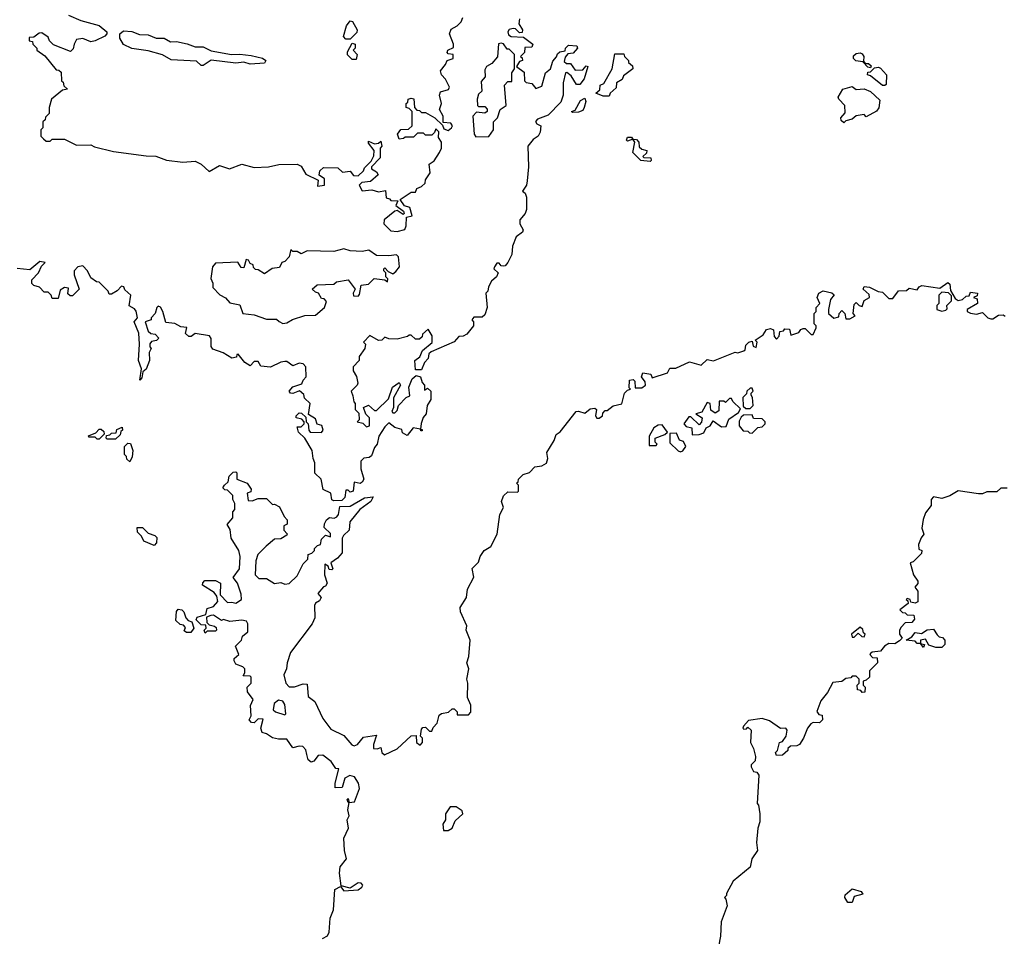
# Model space of a CAD drawing. Extents: x 1980017 to 2252640, y 74400 to 266395.
# Tile 15 of 256: x 2089206 to 2094031, y 96995 to 101485. Entities that reach past the tile are written whole.
import ezdxf

# ---------------------------------------------------------------- set-up
doc = ezdxf.new("R2010")
doc.units = 0

msp = doc.modelspace()

# ---------------------------------------------------------------- linework, layer by layer
at = {"layer": '0CON20XD'}
for points in [[(2091655, 101490), (2091652.5, 101465), (2091670, 101435), (2091668.3, 101421.7), (2091655, 101420), (2091635, 101440), (2091625, 101442.5), (2091605, 101437.5), (2091597.5, 101425), (2091600.7, 101410.7), (2091615, 101402.5), (2091675, 101400), (2091720, 101365), (2091715, 101350), (2091681.7, 101348.3), (2091680, 101325), (2091660, 101305), (2091668.3, 101298.3), (2091670, 101285), (2091655, 101280), (2091640, 101255), (2091678.3, 101228.3), (2091680, 101185), (2091687.5, 101177.5), (2091715, 101172.5), (2091735, 101147.5), (2091765, 101160), (2091782.5, 101225), (2091807.5, 101245), (2091818.3, 101281.7), (2091837, 101303), (2091841.7, 101318.3), (2091853, 101327), (2091878.3, 101331.7), (2091880, 101345), (2091895, 101360), (2091937, 101357), (2091940, 101345), (2091918.3, 101321.7), (2091891.7, 101318.3), (2091878.3, 101301.7), (2091875, 101280), (2091885, 101270), (2091905, 101270), (2091928.3, 101238.3), (2091965, 101240), (2091981.7, 101258.3), (2091990, 101255), (2091972.5, 101195), (2091951.7, 101168.3), (2091935, 101167.5), (2091909.3, 101209.3), (2091887, 101227), (2091880, 101225), (2091870, 101175), (2091870, 101115), (2091858.3, 101081.7), (2091795, 101016.7), (2091743, 100997), (2091733, 100987), (2091740, 100975), (2091760, 100965), (2091756.1, 100933.9), (2091747.5, 100915), (2091721.7, 100898.3), (2091696.2, 100865), (2091700, 100765), (2091693.6, 100696.4), (2091688.8, 100675), (2091670, 100645), (2091682.5, 100635), (2091688.8, 100615), (2091690, 100555), (2091682.5, 100535), (2091657.5, 100505), (2091657.5, 100485), (2091672.5, 100455), (2091670, 100445), (2091639.3, 100420.7), (2091621.2, 100375), (2091617.5, 100335), (2091597.5, 100295), (2091585, 100280), (2091575, 100277.5), (2091565, 100280), (2091555, 100292.5), (2091545, 100292.5), (2091532.5, 100275), (2091530, 100265), (2091550, 100245), (2091542.5, 100225), (2091517.5, 100205), (2091503, 100177), (2091500, 100155), (2091490, 100145), (2091496.7, 100075), (2091485, 100040), (2091471.7, 100028.3), (2091431.7, 100028.3), (2091422.5, 100015), (2091430, 100005), (2091430, 99985), (2091397.5, 99945), (2091380, 99935), (2091357.5, 99932.5), (2091335, 99907.5), (2091221.7, 99858.3), (2091211.7, 99848.3), (2091207.5, 99825), (2091190, 99805), (2091175, 99770), (2091145, 99770), (2091142.5, 99815), (2091166.7, 99833.3), (2091180, 99865), (2091227, 99903), (2091227, 99937), (2091208.3, 99968.3), (2091180, 99945), (2091178.3, 99931.7), (2091165, 99920), (2091145, 99920), (2091125, 99940), (2091115, 99940), (2091107, 99933), (2091055, 99920), (2091015, 99922.5), (2090995, 99930), (2090980, 99915), (2090965, 99913.3), (2090921.7, 99938.3), (2090890, 99905), (2090900, 99895), (2090897.5, 99875), (2090870, 99835), (2090870, 99815), (2090840, 99785), (2090840, 99765), (2090857, 99737), (2090862.5, 99705), (2090860, 99695), (2090830, 99665), (2090838.3, 99641.7), (2090843, 99613), (2090850, 99605), (2090850, 99575), (2090867.5, 99557.5), (2090870, 99525), (2090860, 99515), (2090888.3, 99508.3), (2090905, 99490), (2090920, 99495), (2090920, 99535), (2090903, 99553), (2090890, 99585), (2090915, 99597.5), (2090945, 99570), (2090955, 99570), (2091013, 99627), (2091033.3, 99685), (2091065, 99707.5), (2091072.5, 99695), (2091037.5, 99632.5), (2091037.5, 99585), (2091030, 99565), (2091035, 99560), (2091045, 99560), (2091055, 99570), (2091062.5, 99595), (2091100, 99635), (2091118.3, 99641.7), (2091112.5, 99685), (2091130, 99725), (2091148.3, 99741.7), (2091170, 99735), (2091178.3, 99708.3), (2091190, 99695), (2091190, 99670), (2091205, 99680), (2091220, 99665), (2091220, 99625), (2091202.5, 99595), (2091197.5, 99555), (2091183, 99537), (2091173, 99507), (2091170, 99480), (2091178.3, 99478.3), (2091178.3, 99471.7), (2091171.7, 99471.7), (2091170, 99480), (2091133.8, 99486.2), (2091105, 99447.5), (2091081.7, 99461.7), (2091078.3, 99478.3), (2091045, 99487.5), (2091015, 99510), (2090995, 99490), (2090966.2, 99445), (2090957.5, 99405), (2090945, 99390), (2090930.7, 99349.3), (2090919.3, 99340.7), (2090892.5, 99337.5), (2090878.3, 99321.7), (2090877.5, 99285), (2090892.5, 99235), (2090885, 99220), (2090875, 99212.5), (2090845, 99220), (2090840, 99175), (2090825, 99170), (2090815, 99180), (2090805, 99180), (2090800, 99145), (2090785, 99130), (2090745, 99127.5), (2090735, 99132.5), (2090730, 99165), (2090693.3, 99183.3), (2090683.3, 99235), (2090653, 99263), (2090652.5, 99315), (2090643.3, 99335), (2090640, 99375), (2090602.5, 99435), (2090572.5, 99465), (2090565, 99490), (2090585, 99490), (2090600, 99505), (2090600, 99515), (2090588.3, 99528.3), (2090560, 99535), (2090560, 99545), (2090575, 99560), (2090587, 99557), (2090608.3, 99538.3), (2090610, 99515), (2090620, 99505), (2090622.5, 99475), (2090630, 99465), (2090685, 99462.5), (2090692.5, 99475), (2090686.4, 99496.4), (2090663.3, 99503.3), (2090655, 99530), (2090621.7, 99551.7), (2090630, 99605), (2090601.7, 99631.7), (2090598.3, 99648.3), (2090577.5, 99667.5), (2090545, 99653.8), (2090532.5, 99655), (2090526.7, 99665), (2090545, 99686.7), (2090589.3, 99700.7), (2090595, 99720), (2090610, 99735), (2090607.5, 99785), (2090595, 99800), (2090575, 99803.3), (2090545, 99790), (2090515, 99810), (2090505, 99810), (2090485, 99807.5), (2090435, 99782.5), (2090388.3, 99788.3), (2090375, 99810), (2090355, 99810), (2090335, 99790), (2090310, 99805), (2090277, 99847), (2090270, 99845), (2090268.3, 99831.7), (2090245, 99827.5), (2090203.6, 99853.6), (2090151.7, 99871.7), (2090143.6, 99883.6), (2090143.6, 99923.6), (2090136.2, 99936.2), (2090065, 99947.5), (2090046.2, 99933.8), (2090035, 99933.3), (2090018.3, 99948.3), (2090025, 99977.5), (2089995, 99980), (2089966.4, 99996.4), (2089921.7, 100001.7), (2089906.7, 100055), (2089896.1, 100076.1), (2089885, 100082.5), (2089877.5, 100075), (2089870, 100045), (2089850, 100025), (2089850, 100015), (2089820, 100005), (2089835, 99960), (2089848.3, 99948.3), (2089870, 99945), (2089887.5, 99925), (2089877, 99913), (2089851.7, 99908.3), (2089843, 99897), (2089843, 99883), (2089850, 99875), (2089840, 99855), (2089842.5, 99815), (2089825, 99772.5), (2089810, 99760), (2089805, 99730), (2089795, 99720), (2089803.3, 99775), (2089787.5, 99815), (2089793.8, 99895), (2089789.2, 99949.2), (2089767.5, 100005), (2089783.3, 100025), (2089776.7, 100056.7), (2089768.3, 100068.3), (2089743, 100083), (2089750, 100135), (2089721.7, 100161.7), (2089716.4, 100176.4), (2089705, 100180), (2089683, 100157), (2089655, 100140), (2089645, 100140), (2089640, 100155), (2089595, 100200), (2089581.7, 100201.7), (2089555, 100220), (2089537.5, 100255), (2089515, 100280), (2089490, 100275), (2089472.5, 100255), (2089473.3, 100235), (2089497.5, 100165), (2089465, 100132.5), (2089453, 100133), (2089442.5, 100142.5), (2089445, 100170), (2089425, 100172.5), (2089405, 100160), (2089395, 100120), (2089365, 100120), (2089360, 100135), (2089345, 100150), (2089325, 100150), (2089302.5, 100175), (2089275, 100183.3), (2089265, 100192.5), (2089265, 100210), (2089297.5, 100245), (2089313, 100277), (2089330, 100295), (2089305, 100300), (2089255, 100260), (2089193, 100267)], [(2089445, 101507.5), (2089505, 101481.2), (2089595, 101456), (2089632.5, 101425), (2089632.5, 101415), (2089622.5, 101405), (2089575, 101381.2), (2089555, 101376.7), (2089515, 101392.5), (2089485, 101387.5), (2089472.5, 101365), (2089468.3, 101341.7), (2089455, 101330), (2089371.7, 101361.7), (2089351.7, 101381.7), (2089345, 101400), (2089315, 101420), (2089301.7, 101418.3), (2089275, 101400), (2089251.7, 101398.3), (2089251.7, 101381.7), (2089268.3, 101378.3), (2089270, 101365), (2089290, 101345), (2089290, 101335), (2089328.3, 101308.3), (2089385, 101240), (2089398.3, 101238.3), (2089408.3, 101228.3), (2089410, 101185), (2089418.3, 101178.3), (2089421.7, 101161.7), (2089440, 101145), (2089415, 101140), (2089362.5, 101095), (2089350, 101055), (2089350, 101025), (2089331.7, 101008.3), (2089330, 100995), (2089320, 100985), (2089320, 100955), (2089310, 100945), (2089310, 100915), (2089321.7, 100901.7), (2089335, 100890), (2089355, 100890), (2089365, 100900), (2089425, 100900), (2089485, 100870), (2089555, 100872.5), (2089573, 100863), (2089665, 100840), (2089825, 100817.5), (2089873, 100817), (2089925, 100797.5), (2090005, 100786.7), (2090065, 100792.5), (2090095, 100777.5), (2090135, 100742), (2090185, 100770), (2090233.9, 100753.9), (2090295, 100777.5), (2090355, 100761.2), (2090425, 100763.8), (2090476.4, 100776.4), (2090565, 100777.5), (2090585, 100767.5), (2090608.8, 100728.8), (2090668.3, 100698.3), (2090665, 100670), (2090700, 100675), (2090700, 100705), (2090673.3, 100723.3), (2090676.7, 100745), (2090695, 100761.2), (2090765, 100760), (2090788.3, 100738.3), (2090825, 100742.5), (2090841.7, 100721.7), (2090865, 100720), (2090890, 100745), (2090895, 100760), (2090928.3, 100791.7), (2090941.7, 100818.3), (2090942.5, 100845), (2090915, 100880), (2090915, 100890), (2090945, 100877.5), (2090965, 100880), (2090975, 100890), (2090980, 100865), (2090972.5, 100855), (2090971.7, 100808.3), (2090930, 100765), (2090930, 100755), (2090955, 100740), (2090962.5, 100725), (2090925, 100692.5), (2090883, 100687), (2090870, 100675), (2090885, 100647.5), (2090931.7, 100651.7), (2090965, 100642.5), (2090998.3, 100648.3), (2091001.7, 100611.7), (2091018.3, 100608.3), (2091025, 100600), (2091058.3, 100598.3), (2091050, 100575), (2091087, 100547), (2091090, 100535), (2091085, 100530), (2091055, 100550), (2091045, 100547.5), (2090992.5, 100505), (2090990, 100485), (2091025, 100450), (2091055, 100447.5), (2091093, 100457), (2091100, 100475), (2091101.7, 100518.3), (2091130, 100525), (2091117.5, 100565), (2091092.5, 100572.5), (2091070, 100605), (2091125, 100640), (2091145, 100640), (2091151.7, 100658.3), (2091175, 100667.5), (2091192.5, 100685), (2091195, 100700), (2091216.7, 100735), (2091213, 100777), (2091236.4, 100793.6), (2091262.5, 100835), (2091272.5, 100855), (2091272.5, 100885), (2091258.3, 100908.3), (2091260, 100935), (2091245, 100950), (2091238.3, 100931.7), (2091225, 100920), (2091195, 100920), (2091185, 100930), (2091155, 100930), (2091135, 100910), (2091095, 100910), (2091087, 100903), (2091065, 100900), (2091057.5, 100925), (2091073, 100947), (2091111.7, 100948.3), (2091130, 100965), (2091130, 101035), (2091115, 101050), (2091100, 101055), (2091100, 101075), (2091108.3, 101081.7), (2091110, 101095), (2091125, 101100), (2091137, 101097), (2091140, 101055), (2091151.7, 101041.7), (2091165, 101040), (2091175, 101030), (2091195, 101030), (2091240, 101005), (2091278.3, 100968.3), (2091285, 100950), (2091305, 100942.5), (2091322.5, 100955), (2091327.5, 100965), (2091318.3, 100978.3), (2091281.7, 100981.7), (2091281.7, 101011.7), (2091262.5, 101045), (2091272.5, 101075), (2091263.3, 101115), (2091268.3, 101131.7), (2091307, 101143), (2091312.5, 101155), (2091293, 101193), (2091272.5, 101215), (2091267.5, 101235), (2091292.5, 101265), (2091300, 101285), (2091330, 101295), (2091330, 101315), (2091305, 101317.5), (2091300, 101325), (2091304.2, 101335.8), (2091331.7, 101348.3), (2091332.5, 101365), (2091312.5, 101415), (2091320.7, 101439.3), (2091350, 101455), (2091370, 101475), (2091377.5, 101495)], [(2090825, 101390), (2090805, 101390), (2090792.5, 101402.5), (2090807.5, 101455), (2090825, 101480), (2090836.4, 101476.4), (2090860, 101435), (2090858.3, 101421.7), (2090825, 101390)], [(2090105, 101260), (2090095, 101260), (2090071.7, 101281.7), (2089948.3, 101288.3), (2089905, 101312.5), (2089835, 101332.5), (2089755, 101343.3), (2089714.2, 101364.2), (2089696, 101395), (2089696, 101415), (2089715, 101430), (2089755, 101427.5), (2089792.6, 101412.6), (2089835, 101411.4), (2089875, 101394), (2089914.2, 101394.2), (2089945, 101376), (2089975, 101377.5), (2090027, 101367), (2090065, 101352), (2090105, 101352), (2090145, 101332), (2090244.1, 101314.1), (2090285, 101316.9), (2090339.5, 101309.6), (2090395, 101296), (2090412.5, 101285), (2090405, 101272.5), (2090335, 101267.5), (2090305, 101277.5), (2090265, 101272.5), (2090145, 101287.5), (2090105, 101260)], [(2090855, 101290), (2090835, 101290), (2090813, 101313), (2090813, 101327), (2090835, 101370), (2090850, 101365), (2090850, 101345), (2090840, 101335), (2090860, 101315), (2090855, 101290)], [(2091440.7, 100910.7), (2091505, 100912.5), (2091527.5, 100945), (2091527.5, 100985), (2091547.5, 101005), (2091560, 101045), (2091590, 101065), (2091582.5, 101165), (2091598.3, 101181.7), (2091618.3, 101181.7), (2091617.5, 101225), (2091630, 101245), (2091630, 101315), (2091605, 101340), (2091595, 101340), (2091576.4, 101366.4), (2091565, 101370), (2091553, 101367), (2091547, 101303), (2091520, 101270), (2091493.6, 101256.4), (2091485, 101240), (2091487.5, 101205), (2091467, 101183), (2091470, 101135), (2091455, 101120), (2091447.5, 101095), (2091450, 101065), (2091455, 101060), (2091485, 101060), (2091497, 101047), (2091496.7, 101035), (2091485, 101026.7), (2091445, 101032.5), (2091427, 101013), (2091433.3, 100925), (2091440.7, 100910.7)], [(2092095, 101110), (2092065, 101110), (2092030, 101125), (2092048.3, 101141.7), (2092050, 101165), (2092068.3, 101171.7), (2092110, 101245), (2092121.7, 101318.3), (2092167, 101317), (2092170, 101305), (2092190, 101285), (2092190, 101275), (2092208.3, 101258.3), (2092210, 101245), (2092165, 101210), (2092158.3, 101191.7), (2092130, 101175), (2092128.3, 101151.7), (2092100, 101125), (2092095, 101110)], [(2093375, 101250), (2093361.7, 101251.7), (2093338.3, 101278.3), (2093303.9, 101283.9), (2093292.5, 101295), (2093291.7, 101308.3), (2093305, 101320), (2093325, 101322.5), (2093335, 101317.5), (2093342.5, 101305), (2093341.7, 101281.7), (2093350, 101270), (2093365, 101270), (2093378.3, 101258.3), (2093375, 101250)], [(2093445, 101162.5), (2093435, 101163.3), (2093375, 101210), (2093360, 101215), (2093361.7, 101228.3), (2093375, 101230), (2093395, 101250), (2093415, 101252.5), (2093425, 101247.5), (2093453.3, 101215), (2093451.7, 101168.3), (2093445, 101162.5)], [(2093245, 100980), (2093231.7, 100991.7), (2093230, 101005), (2093251.7, 101028.3), (2093250, 101065), (2093220, 101095), (2093217.5, 101105), (2093240, 101145), (2093285, 101157.5), (2093305, 101142.5), (2093345, 101146.7), (2093375, 101133.3), (2093420.7, 101090.7), (2093416.4, 101053.6), (2093405, 101037.5), (2093355, 101010), (2093345, 101020), (2093305, 101013.8), (2093285, 100997.5), (2093255, 100990), (2093245, 100980)], [(2091915, 101030), (2091910, 101035), (2091928.3, 101041.7), (2091955, 101090), (2091975, 101100), (2091980, 101085), (2091972.5, 101055), (2091965, 101040), (2091945, 101032.5), (2091915, 101030)], [(2092295, 100790), (2092250, 100795), (2092210, 100835), (2092220, 100885), (2092210, 100900), (2092185, 100890), (2092180, 100895), (2092185, 100910), (2092205, 100910), (2092210, 100900), (2092228.3, 100898.3), (2092240, 100885), (2092241.7, 100861.7), (2092255, 100850), (2092280, 100845), (2092278.3, 100831.7), (2092260, 100815), (2092265, 100810), (2092298.3, 100808.3), (2092300, 100795), (2092295, 100790)], [(2090495, 99996.7), (2090515, 100000), (2090543, 100017), (2090603.6, 100036.4), (2090655, 100037.5), (2090700, 100075), (2090710, 100105), (2090698.3, 100118.3), (2090685, 100120), (2090670, 100145), (2090655, 100150), (2090640, 100165), (2090663, 100187), (2090745, 100190), (2090758.3, 100201.7), (2090815, 100210), (2090850, 100165), (2090840, 100145), (2090841.7, 100131.7), (2090865, 100130), (2090871.7, 100138.3), (2090880, 100185), (2090915, 100190), (2090943, 100217), (2090995, 100210), (2091008.3, 100201.7), (2091010, 100215), (2091000, 100225), (2091000, 100245), (2090990, 100255), (2090990, 100265), (2090995, 100270), (2091011.7, 100251.7), (2091035, 100240), (2091048.8, 100251.2), (2091067.5, 100275), (2091063, 100323), (2091053, 100333), (2091015, 100327.5), (2090955, 100330), (2090916.1, 100356.1), (2090885, 100350), (2090825, 100352.5), (2090795, 100362.5), (2090745, 100350), (2090615, 100352.5), (2090585, 100337.5), (2090565, 100350), (2090545, 100350), (2090535, 100360), (2090527, 100323), (2090505, 100300), (2090490, 100295), (2090478.3, 100271.7), (2090443, 100267), (2090405, 100240), (2090375, 100260), (2090361.7, 100261.7), (2090351.7, 100271.7), (2090350, 100285), (2090335, 100290), (2090326.4, 100306.4), (2090315, 100310), (2090305, 100270), (2090291.7, 100271.7), (2090275, 100297.5), (2090165, 100292.5), (2090150, 100275), (2090143, 100217), (2090152.5, 100195), (2090153, 100173), (2090187, 100137), (2090215, 100122.5), (2090235, 100097.5), (2090285, 100087.5), (2090300, 100045), (2090355, 100040), (2090415, 100017.5), (2090465, 100017.5), (2090477, 100007), (2090495, 99996.7)], [(2091396.4, 98516.4), (2091366.7, 98585), (2091363.9, 98606.1), (2091395.9, 98654.1), (2091400.8, 98695), (2091431.4, 98755), (2091423.8, 98796.2), (2091455, 98827.5), (2091462.5, 98855), (2091482.5, 98885), (2091515.6, 98904.4), (2091546, 98965), (2091558.3, 99061.7), (2091577.5, 99095), (2091567.5, 99125), (2091577, 99153), (2091598.3, 99171.7), (2091645, 99170), (2091650, 99175), (2091650, 99205), (2091640, 99215), (2091648.3, 99221.7), (2091650, 99235), (2091673, 99257), (2091705, 99266.7), (2091730, 99295), (2091765, 99298.8), (2091787.1, 99312.9), (2091794.3, 99335), (2091788.8, 99365), (2091825.9, 99424.1), (2091835, 99452.5), (2091855, 99466.7), (2091932.5, 99565), (2091945, 99567.5), (2091975, 99557.5), (2092001.7, 99578.3), (2092025, 99582.5), (2092032.5, 99575), (2092027.5, 99545), (2092035, 99532.5), (2092045, 99532.5), (2092062.5, 99545), (2092063, 99557), (2092075, 99570), (2092085, 99570), (2092115, 99593.3), (2092156.4, 99603.6), (2092170, 99655), (2092185, 99670), (2092200, 99675), (2092192.5, 99682.5), (2092195, 99720), (2092211.7, 99721.7), (2092220, 99715), (2092221.7, 99681.7), (2092255, 99682.5), (2092272.5, 99695), (2092271.7, 99711.7), (2092252.5, 99735), (2092260, 99755), (2092298.3, 99748.3), (2092305, 99730), (2092380, 99755), (2092391.7, 99778.3), (2092421.7, 99778.3), (2092488.3, 99808.3), (2092545, 99792.5), (2092575, 99820), (2092606.4, 99813.6), (2092713, 99857), (2092725, 99853.3), (2092755, 99862.5), (2092761.7, 99868.3), (2092765, 99890), (2092780, 99905), (2092795, 99910), (2092800, 99885), (2092815, 99880), (2092820, 99905), (2092810, 99915), (2092848.8, 99941.2), (2092865, 99966.7), (2092885, 99972.5), (2092900, 99965), (2092903.6, 99933.6), (2092915, 99920), (2092927.5, 99935), (2092931.7, 99958.3), (2092948.3, 99961.7), (2092955, 99970), (2092978.3, 99968.3), (2092985, 99940), (2093025, 99952.5), (2093033.3, 99966.7), (2093045, 99972.5), (2093055, 99972.5), (2093085, 99942.5), (2093095, 99942.5), (2093110, 99975), (2093110, 99985), (2093100, 99995), (2093100, 100045), (2093110, 100055), (2093110, 100075), (2093127.5, 100095), (2093113.3, 100125), (2093122.5, 100145), (2093143.9, 100156.1), (2093186.4, 100146.4), (2093197, 100137), (2093180, 100115), (2093170, 100065), (2093170, 100045), (2093195, 100022.5), (2093220, 100030), (2093222.5, 100045), (2093235, 100060), (2093250, 100045), (2093255, 100020), (2093275, 100020), (2093300, 100035), (2093290, 100045), (2093295, 100090), (2093305, 100100), (2093320, 100085), (2093335, 100080), (2093345, 100110), (2093370, 100125), (2093368.3, 100138.3), (2093340, 100165), (2093345, 100177.5), (2093370, 100175), (2093413, 100153), (2093435, 100150), (2093465, 100120), (2093485, 100120), (2093513, 100157), (2093551.7, 100158.3), (2093565, 100170), (2093605, 100162.5), (2093613.6, 100176.4), (2093627, 100183), (2093715, 100170), (2093755, 100197.5), (2093765, 100190), (2093768.3, 100158.3), (2093790, 100120), (2093805, 100110), (2093826.4, 100113.6), (2093845, 100130), (2093858.3, 100131.7), (2093865, 100150), (2093900, 100145), (2093898.3, 100131.7), (2093880, 100125), (2093898.3, 100118.3), (2093900, 100095), (2093850, 100065), (2093850, 100055), (2093865, 100047.5), (2093895, 100042.5), (2093925, 100050), (2093950, 100025), (2093965, 100020), (2093975, 100020), (2094003, 100037), (2094025, 100040), (2094035, 100032.5)], [(2093725, 100057.5), (2093745, 100062.5), (2093751.7, 100068.3), (2093750, 100085), (2093771.7, 100108.3), (2093771.7, 100131.7), (2093757.5, 100147.5), (2093725, 100150), (2093710, 100135), (2093710, 100095), (2093700, 100085), (2093700, 100065), (2093725, 100057.5)], [(2092785, 99580), (2092800, 99595), (2092797.5, 99635), (2092790, 99645), (2092790, 99655), (2092800, 99665), (2092795, 99680), (2092785, 99680), (2092770, 99665), (2092768.3, 99651.7), (2092750, 99635), (2092751.7, 99591.7), (2092765, 99580), (2092785, 99580)], [(2092501.7, 99451.7), (2092535, 99452.5), (2092558.3, 99461.7), (2092570, 99485), (2092590, 99495), (2092605, 99520), (2092645, 99490), (2092668.3, 99491.7), (2092681.7, 99528.3), (2092729.3, 99560.7), (2092738.3, 99578.3), (2092700, 99615), (2092695, 99630), (2092685, 99630), (2092665, 99610), (2092656.4, 99616.4), (2092633.6, 99616.4), (2092631.7, 99568.3), (2092615, 99557.5), (2092593, 99573), (2092590, 99605), (2092575, 99610), (2092548.3, 99561.7), (2092520, 99555), (2092550, 99535), (2092547, 99513), (2092535, 99500), (2092495, 99540), (2092485, 99540), (2092460, 99505), (2092471.7, 99491.7), (2092500, 99485), (2092501.7, 99451.7)], [(2092795, 99460), (2092823, 99487), (2092845, 99490), (2092860, 99505), (2092860, 99515), (2092845, 99530), (2092801.7, 99531.7), (2092795, 99550), (2092753, 99547), (2092741.7, 99538.3), (2092732.3, 99517.7), (2092732.5, 99495), (2092751.7, 99471.7), (2092775, 99470), (2092781.7, 99461.7), (2092795, 99460)], [(2089595, 99430), (2089585, 99430), (2089575, 99440), (2089545, 99440), (2089543, 99447), (2089578.3, 99461.7), (2089595, 99480), (2089605, 99480), (2089618.3, 99468.3), (2089620, 99455), (2089595, 99430)], [(2089675, 99430), (2089635, 99430), (2089630, 99435), (2089631.7, 99448.3), (2089648.3, 99451.7), (2089655, 99460), (2089678.3, 99461.7), (2089681.7, 99478.3), (2089708.3, 99488.3), (2089710, 99475), (2089701.7, 99468.3), (2089698.3, 99451.7), (2089675, 99430)], [(2092325, 99400), (2092330, 99405), (2092320, 99415), (2092320, 99435), (2092367, 99453), (2092380, 99465), (2092355, 99500), (2092335, 99498.8), (2092313.6, 99486.4), (2092290, 99445), (2092290, 99400), (2092325, 99400)], [(2092445, 99367.5), (2092455, 99372.5), (2092470, 99395), (2092458.3, 99418.3), (2092440, 99425), (2092425, 99460), (2092391.7, 99458.3), (2092392.5, 99412.5), (2092433, 99373), (2092445, 99367.5)], [(2089745, 99320), (2089731.7, 99331.7), (2089730, 99345), (2089720, 99355), (2089720, 99395), (2089735, 99410), (2089748.3, 99408.3), (2089760, 99375), (2089757, 99343), (2089745, 99320)], [(2090690, 96985), (2090715, 96997.5), (2090723.3, 97015), (2090726.7, 97083.3), (2090743.8, 97125), (2090750, 97225), (2090778.3, 97238.3), (2090795, 97217.5), (2090865, 97222), (2090883.3, 97235), (2090887.5, 97245), (2090880, 97255), (2090865, 97256.2), (2090825, 97230), (2090781.7, 97241.7), (2090772.9, 97305), (2090776, 97335), (2090807.5, 97375), (2090797.8, 97415), (2090794, 97475), (2090816.7, 97525), (2090810, 97565), (2090820, 97585), (2090814, 97614), (2090820, 97650), (2090815, 97650), (2090810, 97665), (2090815, 97670), (2090820, 97650), (2090846.7, 97653.3), (2090871.7, 97718.3), (2090866.7, 97745), (2090845.9, 97775.9), (2090823, 97783), (2090799.5, 97770.4), (2090786.4, 97723.6), (2090751.7, 97721.7), (2090751.2, 97745), (2090770, 97815), (2090755, 97817.5), (2090731.7, 97851.7), (2090691.7, 97881.7), (2090669.3, 97880.7), (2090647.7, 97852.3), (2090635, 97847.5), (2090619.3, 97859.3), (2090613.8, 97885), (2090607.7, 97907.7), (2090594, 97924), (2090575, 97926.2), (2090545, 97917.5), (2090515, 97960), (2090475, 97960), (2090445, 97967.5), (2090415, 97987.5), (2090393.6, 97993.6), (2090387.5, 98015), (2090398.3, 98058.3), (2090375, 98060), (2090355, 98040), (2090341.7, 98041.7), (2090330, 98055), (2090340, 98075), (2090337.5, 98125), (2090350, 98155), (2090323, 98193), (2090320, 98215), (2090340, 98235), (2090340, 98265), (2090335, 98270), (2090301.7, 98271.7), (2090310, 98285), (2090310, 98305), (2090300, 98315), (2090265, 98327.5), (2090257.5, 98345), (2090257.5, 98355), (2090280, 98375), (2090263.3, 98416.7), (2090292.5, 98445), (2090297.5, 98465), (2090323.3, 98486.7), (2090323.8, 98525), (2090318, 98538), (2090295, 98543.8), (2090235, 98537.5), (2090205, 98547.5), (2090195, 98542.5), (2090155, 98567.5), (2090143, 98567), (2090121.7, 98558.3), (2090122.5, 98532.5), (2090135, 98520), (2090160, 98515), (2090168.3, 98508.3), (2090170, 98495), (2090165, 98490), (2090125, 98490), (2090115, 98480), (2090110, 98495), (2090120, 98505), (2090118.3, 98518.3), (2090095, 98520), (2090070, 98545), (2090075, 98557.5), (2090118.3, 98571.7), (2090125, 98600), (2090155, 98610), (2090177.5, 98635), (2090171.7, 98661.7), (2090159.3, 98679.3), (2090102.5, 98715), (2090103, 98727), (2090112.5, 98737.5), (2090165, 98737.5), (2090190, 98725), (2090188.3, 98668.3), (2090225, 98630), (2090245, 98632.5), (2090265, 98626.7), (2090292.5, 98645), (2090291.7, 98671.7), (2090272.5, 98725), (2090252.5, 98752.5), (2090283.3, 98795), (2090286.7, 98855), (2090280, 98885), (2090242.5, 98945), (2090237, 98987), (2090222.5, 99012.5), (2090250, 99045), (2090250, 99075), (2090260, 99085), (2090260, 99115), (2090250, 99135), (2090250, 99155), (2090225, 99180), (2090211.7, 99181.7), (2090201.7, 99191.7), (2090210, 99205), (2090228.3, 99221.7), (2090231.7, 99248.3), (2090251.7, 99268.3), (2090265, 99270), (2090270, 99265), (2090270, 99235), (2090320, 99215), (2090340, 99185), (2090338.3, 99171.7), (2090320, 99165), (2090325, 99130), (2090345, 99127.5), (2090375, 99140), (2090415, 99140), (2090445, 99110), (2090455, 99112.5), (2090479.3, 99099.3), (2090501.7, 99051.7), (2090516.7, 99035), (2090516.2, 99013.8), (2090500, 99005), (2090500, 98985), (2090517, 98967), (2090515, 98960), (2090485, 98942.5), (2090455, 98940), (2090413.6, 98906.4), (2090372.5, 98865), (2090362.5, 98835), (2090360, 98765), (2090378.3, 98748.3), (2090415, 98747.5), (2090455, 98722.5), (2090485, 98727.5), (2090505, 98720), (2090526.4, 98723.6), (2090565, 98760), (2090595, 98820), (2090618.3, 98841.7), (2090620, 98865), (2090638.3, 98871.7), (2090650, 98885), (2090650, 98895), (2090665, 98910), (2090680, 98915), (2090685, 98940), (2090705, 98960), (2090728.3, 98951.7), (2090728.3, 98968.3), (2090698.3, 98998.3), (2090700, 99015), (2090710, 99035), (2090723.9, 99046.1), (2090746.2, 99043.8), (2090760, 99050), (2090768, 99062), (2090775, 99100), (2090825, 99102.5), (2090895, 99142.5), (2090937.5, 99147.5), (2090925.9, 99124.1), (2090873.6, 99086.4), (2090823.3, 99025), (2090821.2, 98985), (2090792, 98958), (2090786.7, 98945), (2090787, 98873), (2090763, 98847), (2090730, 98825), (2090740, 98795), (2090735, 98790), (2090721.7, 98791.7), (2090718.3, 98808.3), (2090701.7, 98818.3), (2090700, 98765), (2090712.5, 98725), (2090705, 98710), (2090695, 98707.5), (2090667.5, 98675), (2090682.5, 98655), (2090675, 98637.5), (2090655, 98627.5), (2090650, 98615), (2090652.5, 98555), (2090640, 98525), (2090533.3, 98385), (2090516.7, 98335), (2090513.3, 98305), (2090500, 98275), (2090510, 98235), (2090527, 98217), (2090553, 98217), (2090595, 98232.5), (2090615, 98230), (2090620, 98170), (2090652.5, 98145), (2090691.7, 98061.7), (2090730.5, 98010.4), (2090795, 97978.8), (2090833.3, 97933.3), (2090845, 97928), (2090861.2, 97935), (2090890, 97970), (2090955, 97980), (2090940, 97935), (2090940, 97915), (2090957.5, 97912.5), (2090975, 97920), (2090980, 97895), (2090993.6, 97883.6), (2091055, 97912.5), (2091125, 97977.5), (2091148.3, 97978.3), (2091150, 97945), (2091168.3, 97931.7), (2091180, 97945), (2091180, 97965), (2091170, 97975), (2091175, 98010), (2091181.7, 98018.3), (2091195, 98020), (2091215, 98000), (2091225, 98000), (2091231.7, 98018.3), (2091251.7, 98038.3), (2091261.7, 98078.3), (2091273, 98087), (2091307, 98093), (2091325, 98110), (2091335, 98110), (2091350, 98095), (2091350, 98080), (2091405, 98080), (2091417, 98093), (2091416.4, 98126.4), (2091400, 98165), (2091402.5, 98235), (2091397.5, 98255), (2091407.5, 98305), (2091397.5, 98335), (2091406.7, 98365), (2091413.3, 98445), (2091393.8, 98495), (2091396.4, 98516.4)], [(2094045, 99190), (2094015, 99190), (2093995, 99172.5), (2093945, 99172.5), (2093925, 99162.5), (2093905, 99162.5), (2093805, 99177.5), (2093765, 99152.5), (2093725, 99140), (2093685, 99147.5), (2093672.5, 99135), (2093672.5, 99105), (2093645, 99070), (2093633.6, 99036.4), (2093627.5, 98995), (2093637.5, 98965), (2093623, 98947), (2093610, 98915), (2093611.7, 98891.7), (2093627.5, 98885)], [(2089865, 98910), (2089815, 98930), (2089802.5, 98955), (2089782.5, 98975), (2089781.7, 98998.3), (2089807, 98997), (2089835, 98970), (2089868.3, 98958.3), (2089878.3, 98948.3), (2089877, 98923), (2089865, 98910)], [(2093627.5, 98885), (2093625, 98870), (2093585, 98830), (2093570, 98825), (2093586.1, 98766.1), (2093607.5, 98735), (2093607, 98723), (2093592.5, 98705), (2093607.5, 98685), (2093607, 98633), (2093595, 98627.5), (2093572.5, 98632.5), (2093570, 98645), (2093555, 98650), (2093550, 98645), (2093558.3, 98638.3), (2093560, 98625), (2093520, 98595), (2093531.7, 98581.7), (2093545, 98580), (2093555, 98570), (2093588.3, 98568.3), (2093591.7, 98548.3), (2093578.3, 98531.7), (2093545, 98530), (2093525, 98510), (2093517.5, 98495), (2093517.5, 98475), (2093530, 98455), (2093518.3, 98441.7), (2093495, 98427.5), (2093465, 98430), (2093444.1, 98415.9), (2093425, 98392.5), (2093383.6, 98386.4), (2093375, 98380), (2093372.5, 98375), (2093385, 98360), (2093408.3, 98358.3), (2093410, 98335), (2093370, 98295), (2093370, 98265), (2093355, 98250), (2093340, 98245), (2093340, 98225), (2093350, 98215), (2093348.3, 98191.7), (2093335, 98190), (2093328.3, 98198.3), (2093311.7, 98201.7), (2093310, 98225), (2093320, 98235), (2093320, 98255), (2093305, 98270), (2093285, 98270), (2093278.3, 98261.7), (2093255, 98257.5), (2093235, 98242.5), (2093191.7, 98238.3), (2093165, 98190), (2093131.7, 98148.3), (2093113, 98097), (2093121.7, 98081.7), (2093138.3, 98078.3), (2093140, 98055), (2093125, 98040), (2093095, 98042.5), (2093083.6, 98036.4), (2093066.7, 98015), (2093046.7, 97965), (2093027.5, 97935), (2093015, 97927.5), (2092983, 97927), (2092970, 97915), (2092970, 97905), (2092945, 97882.5), (2092915, 97880), (2092910, 97895), (2092920, 97905), (2092930, 97945), (2092945, 97950), (2092962.5, 97975), (2092966.7, 98005), (2092960, 98015), (2092935, 98012.5), (2092880.7, 98050.7), (2092845, 98061.2), (2092778.3, 98051.7), (2092752.5, 98025), (2092750, 98015), (2092755, 98010), (2092768.3, 98011.7), (2092775, 98020), (2092790, 98005), (2092787.5, 97945), (2092802.5, 97915), (2092812.5, 97875), (2092810, 97855), (2092790, 97835), (2092790, 97825), (2092801.7, 97801.7), (2092818.3, 97798.3), (2092827.5, 97785), (2092820, 97645), (2092827, 97637), (2092832.5, 97595), (2092833.3, 97555), (2092823.3, 97525), (2092817.5, 97455), (2092822.5, 97415), (2092793.3, 97375), (2092786.1, 97333.9), (2092702.5, 97265), (2092670, 97205), (2092670, 97195), (2092660, 97185), (2092667, 97177), (2092672.5, 97145), (2092643.9, 97066.1), (2092640, 96995), (2092630, 96945)], [(2090045, 98482.5), (2090023, 98483), (2090011.7, 98491.7), (2090018.3, 98508.3), (2090008.3, 98518.3), (2089991.7, 98521.7), (2089971.7, 98541.7), (2089973.6, 98586.4), (2089983, 98597), (2090000, 98595), (2090010, 98585), (2090020, 98555), (2090031.7, 98541.7), (2090050, 98535), (2090060, 98505), (2090045, 98482.5)], [(2093295, 98460), (2093315, 98480), (2093333, 98463), (2093345, 98462.5), (2093350, 98475), (2093341.7, 98481.7), (2093338.3, 98498.3), (2093325, 98510), (2093282.5, 98475), (2093285, 98460), (2093295, 98460)], [(2093725, 98410), (2093695, 98410), (2093661.7, 98421.7), (2093645, 98450), (2093620, 98445), (2093620, 98430), (2093640, 98425), (2093635, 98410), (2093620, 98430), (2093605, 98430), (2093595, 98440), (2093550, 98445), (2093578.3, 98461.7), (2093595, 98482.5), (2093625, 98477.5), (2093653.6, 98496.4), (2093685, 98500), (2093701.7, 98471.7), (2093711.7, 98461.7), (2093728.3, 98458.3), (2093740, 98445), (2093740, 98425), (2093725, 98410)], [(2090505, 98080), (2090510, 98085), (2090505, 98130), (2090495, 98147.5), (2090475, 98152.5), (2090452.5, 98135), (2090447.5, 98105), (2090460, 98095), (2090505, 98080)], [(2091305, 97512.5), (2091325.9, 97524.1), (2091340, 97560), (2091377.5, 97595), (2091375, 97610), (2091345, 97630), (2091315, 97630), (2091292.5, 97595), (2091292.5, 97565), (2091280, 97545), (2091282.5, 97512.5), (2091305, 97512.5)], [(2093285, 97160), (2093265, 97160), (2093250, 97185), (2093251.7, 97198.3), (2093285, 97226.7), (2093330, 97215), (2093338.3, 97201.7), (2093295, 97190), (2093285, 97160)]]:
    msp.add_lwpolyline(points, dxfattribs=at)

doc.saveas('drawing.dxf')
